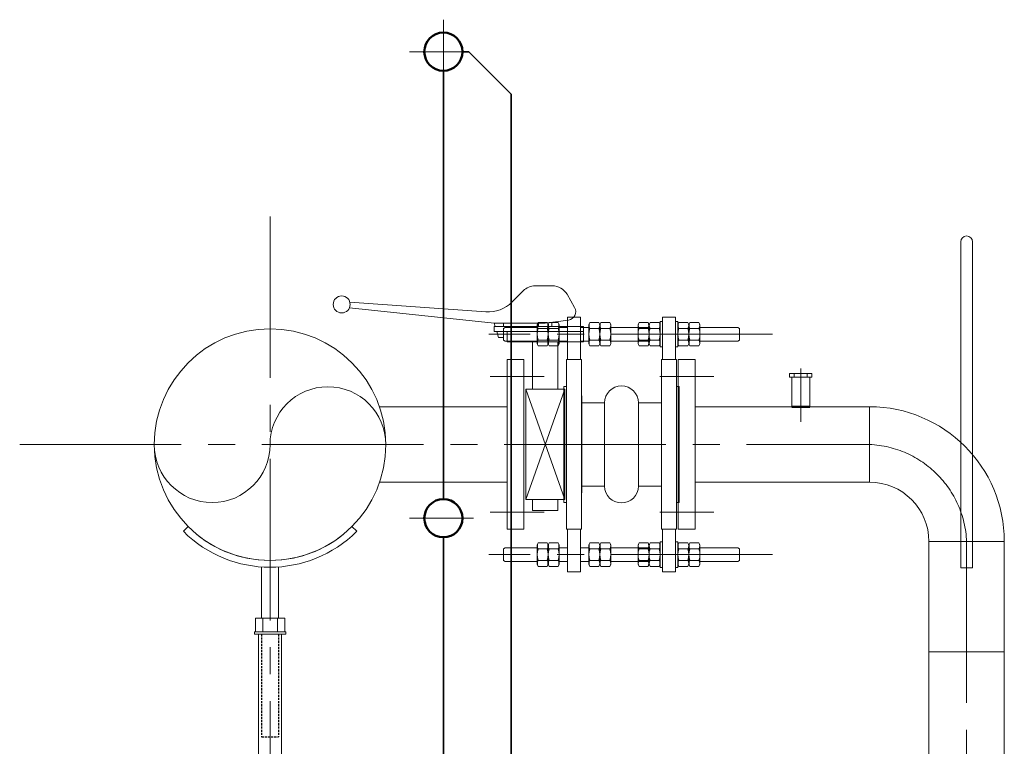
# Model space of a CAD drawing. Header units: millimetres. Extents: x 1013 to 324894, y 12445 to 193774.
# Tile 34 of 36: x 124719 to 125881, y 102492 to 103348. Entities that reach past the tile are written whole.
import ezdxf

# ---------------------------------------------------------------- set-up
doc = ezdxf.new("R2010")
doc.units = ezdxf.units.MM
doc.header["$LTSCALE"] = 10
for name, pattern in [('CENTER', [2, 1.25, -0.25, 0.25, -0.25]), ('CENTER2', [28.575, 19.05, -3.175, 3.175, -3.175]), ('CENTRO', [2, 1.25, -0.25, 0.25, -0.25]), ('HIDDEN', [0.375, 0.25, -0.125])]:
    doc.linetypes.add(name, pattern=pattern)
for name, color, linetype, lineweight in [('13', 3, 'Continuous', 13), ('18', 1, 'Continuous', 18), ('18hartlijn', 1, 'CENTER2', 18), ('35', 2, 'Continuous', 35), ('50', 42, 'Continuous', 50), ('51', 1, 'CENTER', 9), ('Bemating', 2, 'Continuous', 35), ('hartkort', 12, 'CENTER2', 5)]:
    doc.layers.add(name, color=color, linetype=linetype, lineweight=lineweight)
doc.layers.add('INSTALLATIE', color=6, linetype='Continuous')

# ---------------------------------------------------------------- blocks, each defined once
blk = doc.blocks.new('LF80')
for p, q in [((0, 100), (20, 100)), ((0, -100), (0, 100)), ((20, 100), (20, -100)), ((20, -44.45), (20, 44.45)), ((20, -100), (0, -100))]:
    blk.add_line(p, q)
blk = doc.blocks.new('KOMP80')
for p, q in [((0, -100), (0, 100)), ((0, 100), (18, 100)), ((18, 100), (18, -100)), ((112, 100), (130, 100)), ((112, -100), (112, 100)), ((130, 100), (130, -100)), ((18, 49), (45, 49)), ((45, 49), (45, -49)), ((85, 49), (112, 49)), ((85, 49), (85, -49)), ((18, -49), (45, -49)), ((85, -49), (112, -49)), ((18, -100), (0, -100)), ((130, -100), (112, -100))]:
    blk.add_line(p, q)
for centre, start, end in [((65, 49), 0, 180), ((65, -49), 180, 0)]:
    blk.add_arc(centre, 20, start, end)

msp = doc.modelspace()

# ---------------------------------------------------------------- linework, layer by layer
msp.add_line((125382.077, 102904.652), (125382.077, 102790.352))
at = {"layer": '13'}
for p, q in [((125218.995, 103348.221), (125218.995, 103272.783)), ((125179.03, 103310.502), (125241.495, 103310.502)), ((125179.03, 102760.502), (125254.468, 102760.502))]:
    msp.add_line(p, q, dxfattribs=at)
at = {"layer": '18'}
for p, q in [((125829.077, 102702.151), (125829.077, 103086.289)), ((125843.077, 102702.151), (125843.077, 103086.289)), ((125327.361, 103034.502), (125347.53, 103034.502)), ((125313.219, 103028.644), (125300.112, 103015.537)), ((125364.851, 103024.502), (125373.79, 103009.018)), ((125269.038, 103003.919), (125108.754, 103015.127)), ((125279.077, 102990.502), (125108.179, 103008.464)), ((125380.577, 102997.502), (125365.577, 102997.502)), ((125365.577, 102947.502), (125365.577, 102997.502)), ((125380.577, 102947.502), (125380.577, 102997.502)), ((125477.577, 102997.502), (125492.577, 102997.502)), ((125477.577, 102947.502), (125477.577, 102997.502)), ((125492.577, 102947.502), (125492.577, 102997.502)), ((125279.077, 102990.502), (125339.077, 102990.502)), ((125279.077, 102990.502), (125280.254, 102986.502)), ((125279.077, 102986.502), (125384.077, 102986.502)), ((125279.077, 102980.502), (125279.077, 102986.502)), ((125289.891, 102984.309), (125291.891, 102985.409)), ((125290.077, 102986.502), (125290.077, 102990.502)), ((125291.891, 102985.409), (125329.577, 102985.409)), ((125330.765, 102991.259), (125329.577, 102988.886)), ((125329.577, 102965.931), (125329.577, 102988.886)), ((125341.389, 102991.259), (125330.765, 102991.259)), ((125331.077, 102986.502), (125331.077, 102990.502)), ((125339.077, 102990.502), (125366.435, 102994.104)), ((125341.389, 102991.259), (125342.577, 102988.886)), ((125343.765, 102991.259), (125342.577, 102988.886)), ((125342.577, 102965.931), (125342.577, 102988.886)), ((125342.577, 102965.931), (125342.577, 102988.886)), ((125354.389, 102991.259), (125343.765, 102991.259)), ((125347.077, 102991.555), (125347.077, 102986.502)), ((125354.389, 102991.259), (125355.577, 102988.886)), ((125355.577, 102965.931), (125355.577, 102988.886)), ((125355.577, 102985.409), (125365.577, 102985.409)), ((125390.577, 102985.409), (125380.577, 102985.409)), ((125384.077, 102968.502), (125384.077, 102986.502)), ((125391.765, 102991.259), (125390.577, 102988.886)), ((125390.577, 102965.931), (125390.577, 102988.886)), ((125391.765, 102991.259), (125402.389, 102991.259)), ((125402.389, 102991.259), (125403.577, 102988.886)), ((125404.765, 102991.259), (125403.577, 102988.886)), ((125403.577, 102965.931), (125403.577, 102988.886)), ((125403.577, 102965.931), (125403.577, 102988.886)), ((125404.765, 102991.259), (125415.389, 102991.259)), ((125415.389, 102991.259), (125416.577, 102988.886)), ((125416.577, 102965.931), (125416.577, 102988.886)), ((125462.577, 102985.409), (125416.577, 102985.409)), ((125449.765, 102991.259), (125448.577, 102988.886)), ((125448.577, 102965.931), (125448.577, 102988.886)), ((125460.389, 102991.259), (125449.765, 102991.259)), ((125460.389, 102991.259), (125461.577, 102988.886)), ((125462.765, 102991.259), (125461.577, 102988.886)), ((125461.577, 102965.931), (125461.577, 102988.886)), ((125473.389, 102991.259), (125462.765, 102991.259)), ((125473.389, 102991.259), (125474.577, 102988.886)), ((125474.577, 102962.409), (125474.577, 102992.409)), ((125474.577, 102992.409), (125477.577, 102992.409)), ((125477.577, 102962.409), (125477.577, 102992.409)), ((125492.577, 102962.409), (125492.577, 102992.409)), ((125495.577, 102992.409), (125492.577, 102992.409)), ((125495.577, 102962.409), (125495.577, 102992.409)), ((125496.765, 102991.259), (125495.577, 102988.886)), ((125496.765, 102991.259), (125507.389, 102991.259)), ((125507.389, 102991.259), (125508.577, 102988.886)), ((125509.765, 102991.259), (125508.577, 102988.886)), ((125508.577, 102965.931), (125508.577, 102988.886)), ((125509.765, 102991.259), (125520.389, 102991.259)), ((125520.389, 102991.259), (125521.577, 102988.886)), ((125521.577, 102965.931), (125521.577, 102988.886)), ((125566.264, 102985.409), (125521.577, 102985.409)), ((125568.264, 102984.309), (125566.264, 102985.409)), ((125279.077, 102980.502), (125384.077, 102980.502)), ((125282.018, 102980.502), (125284.077, 102973.502)), ((125289.891, 102970.509), (125289.891, 102984.309)), ((125290.077, 102973.502), (125290.077, 102980.502)), ((125294.077, 102980.502), (125294.077, 102968.502)), ((125341.389, 102984.334), (125330.765, 102984.334)), ((125354.389, 102984.334), (125343.765, 102984.334)), ((125391.765, 102984.334), (125402.389, 102984.334)), ((125404.765, 102984.334), (125415.389, 102984.334)), ((125460.389, 102984.334), (125449.765, 102984.334)), ((125473.389, 102984.334), (125462.765, 102984.334)), ((125496.765, 102984.334), (125507.389, 102984.334)), ((125509.765, 102984.334), (125520.389, 102984.334)), ((125568.264, 102970.509), (125568.264, 102984.309)), ((125290.077, 102973.502), (125284.077, 102973.502)), ((125291.891, 102969.409), (125289.891, 102970.509)), ((125291.891, 102969.409), (125329.577, 102969.409)), ((125294.077, 102968.502), (125384.077, 102968.502)), ((125324.077, 102912.502), (125324.077, 102968.502)), ((125330.765, 102963.559), (125329.577, 102965.931)), ((125341.389, 102970.484), (125330.765, 102970.484)), ((125341.389, 102963.559), (125330.765, 102963.559)), ((125341.389, 102963.559), (125342.577, 102965.931)), ((125343.765, 102963.559), (125342.577, 102965.931)), ((125354.389, 102970.484), (125343.765, 102970.484)), ((125354.389, 102963.559), (125343.765, 102963.559)), ((125354.077, 102968.502), (125354.077, 102912.502)), ((125354.389, 102963.559), (125355.577, 102965.931)), ((125355.577, 102969.409), (125365.577, 102969.409)), ((125390.577, 102969.409), (125380.577, 102969.409)), ((125391.765, 102963.559), (125390.577, 102965.931)), ((125391.765, 102970.484), (125402.389, 102970.484)), ((125391.765, 102963.559), (125402.389, 102963.559)), ((125402.389, 102963.559), (125403.577, 102965.931)), ((125404.765, 102963.559), (125403.577, 102965.931)), ((125404.765, 102970.484), (125415.389, 102970.484)), ((125404.765, 102963.559), (125415.389, 102963.559)), ((125415.389, 102963.559), (125416.577, 102965.931)), ((125462.577, 102969.409), (125416.577, 102969.409)), ((125449.765, 102963.559), (125448.577, 102965.931)), ((125460.389, 102970.484), (125449.765, 102970.484)), ((125460.389, 102963.559), (125449.765, 102963.559)), ((125460.389, 102963.559), (125461.577, 102965.931)), ((125462.765, 102963.559), (125461.577, 102965.931)), ((125473.389, 102970.484), (125462.765, 102970.484)), ((125473.389, 102963.559), (125462.765, 102963.559)), ((125473.389, 102963.559), (125474.577, 102965.931)), ((125474.577, 102962.409), (125477.577, 102962.409)), ((125495.577, 102962.409), (125492.577, 102962.409)), ((125496.765, 102963.559), (125495.577, 102965.931)), ((125496.765, 102970.484), (125507.389, 102970.484)), ((125496.765, 102963.559), (125507.389, 102963.559)), ((125507.389, 102963.559), (125508.577, 102965.931)), ((125509.765, 102963.559), (125508.577, 102965.931)), ((125509.765, 102970.484), (125520.389, 102970.484)), ((125509.765, 102963.559), (125520.389, 102963.559)), ((125520.389, 102963.559), (125521.577, 102965.931)), ((125566.264, 102969.409), (125521.577, 102969.409)), ((125566.264, 102969.409), (125568.264, 102970.509)), ((125337.847, 102927.502), (125274.307, 102927.502)), ((125627.353, 102926.952), (125627.353, 102931.269)), ((125627.353, 102931.269), (125653.614, 102931.269)), ((125632.861, 102926.952), (125632.861, 102931.269)), ((125648.106, 102926.952), (125648.106, 102931.269)), ((125653.614, 102926.952), (125653.614, 102931.269)), ((125361.077, 102779.002), (125361.077, 102916.002)), ((125361.077, 102916.002), (125364.077, 102916.002)), ((125497.077, 102916.002), (125494.077, 102916.002)), ((125497.077, 102779.002), (125497.077, 102916.002)), ((125629.984, 102926.952), (125627.353, 102926.952)), ((125629.984, 102891.952), (125629.984, 102926.952)), ((125629.984, 102926.952), (125650.984, 102926.952)), ((125649.384, 102926.952), (125653.614, 102926.952)), ((125650.984, 102926.952), (125650.984, 102891.952)), ((125362.077, 102912.502), (125316.077, 102912.502)), ((125316.077, 102912.502), (125316.077, 102782.502)), ((125362.077, 102782.502), (125316.077, 102912.502)), ((125362.077, 102912.502), (125316.077, 102782.502)), ((125362.077, 102782.502), (125362.077, 102912.502)), ((125294.077, 102891.952), (125143.568, 102891.952)), ((125516.077, 102891.952), (125721.577, 102891.952)), ((125721.577, 102891.952), (125721.577, 102803.052)), ((125294.077, 102803.052), (125143.706, 102803.052)), ((125516.077, 102803.052), (125721.577, 102803.052)), ((125316.077, 102782.502), (125362.077, 102782.502)), ((125324.077, 102782.502), (125324.077, 102769.502)), ((125354.077, 102769.502), (125354.077, 102782.502)), ((125361.077, 102779.002), (125364.077, 102779.002)), ((125497.077, 102779.002), (125494.077, 102779.002)), ((125337.847, 102767.502), (125274.307, 102767.502)), ((125354.077, 102769.502), (125324.077, 102769.502)), ((124918.057, 102750.732), (124912.4, 102745.075)), ((125111.097, 102750.732), (125116.754, 102745.075)), ((125365.577, 102747.502), (125365.577, 102697.502)), ((125380.577, 102747.502), (125380.577, 102697.502)), ((125477.577, 102747.502), (125477.577, 102697.502)), ((125492.577, 102747.502), (125492.577, 102697.502)), ((125330.765, 102731.445), (125329.577, 102729.072)), ((125341.389, 102731.445), (125330.765, 102731.445)), ((125341.389, 102731.445), (125342.577, 102729.072)), ((125343.765, 102731.445), (125342.577, 102729.072)), ((125354.389, 102731.445), (125343.765, 102731.445)), ((125354.389, 102731.445), (125355.577, 102729.072)), ((125391.765, 102731.445), (125390.577, 102729.072)), ((125391.765, 102731.445), (125402.389, 102731.445)), ((125402.389, 102731.445), (125403.577, 102729.072)), ((125404.765, 102731.445), (125403.577, 102729.072)), ((125404.765, 102731.445), (125415.389, 102731.445)), ((125415.389, 102731.445), (125416.577, 102729.072)), ((125449.765, 102731.445), (125448.577, 102729.072)), ((125460.389, 102731.445), (125449.765, 102731.445)), ((125460.389, 102731.445), (125461.577, 102729.072)), ((125462.765, 102731.445), (125461.577, 102729.072)), ((125473.389, 102731.445), (125462.765, 102731.445)), ((125473.389, 102731.445), (125474.577, 102729.072)), ((125474.577, 102732.595), (125474.577, 102702.595)), ((125474.577, 102732.595), (125477.577, 102732.595)), ((125477.577, 102732.595), (125477.577, 102702.595)), ((125492.577, 102732.595), (125492.577, 102702.595)), ((125495.577, 102732.595), (125492.577, 102732.595)), ((125495.577, 102732.595), (125495.577, 102702.595)), ((125496.765, 102731.445), (125495.577, 102729.072)), ((125496.765, 102731.445), (125507.389, 102731.445)), ((125507.389, 102731.445), (125508.577, 102729.072)), ((125509.765, 102731.445), (125508.577, 102729.072)), ((125509.765, 102731.445), (125520.389, 102731.445)), ((125520.389, 102731.445), (125521.577, 102729.072)), ((125880.527, 102733.002), (125791.627, 102733.002)), ((125791.627, 102733.002), (125791.627, 101399.931)), ((125791.627, 102733.002), (125880.527, 102733.002)), ((125880.527, 101399.931), (125880.527, 102733.002)), ((125291.891, 102725.595), (125289.891, 102724.495)), ((125289.891, 102724.495), (125289.891, 102710.695)), ((125291.891, 102725.595), (125329.577, 102725.595)), ((125329.577, 102729.072), (125329.577, 102706.117)), ((125341.389, 102724.52), (125330.765, 102724.52)), ((125342.577, 102729.072), (125342.577, 102706.117)), ((125342.577, 102729.072), (125342.577, 102706.117)), ((125354.389, 102724.52), (125343.765, 102724.52)), ((125355.577, 102729.072), (125355.577, 102706.117)), ((125355.577, 102725.595), (125365.577, 102725.595)), ((125390.577, 102725.595), (125380.577, 102725.595)), ((125390.577, 102729.072), (125390.577, 102706.117)), ((125391.765, 102724.52), (125402.389, 102724.52)), ((125403.577, 102729.072), (125403.577, 102706.117)), ((125403.577, 102729.072), (125403.577, 102706.117)), ((125404.765, 102724.52), (125415.389, 102724.52)), ((125416.577, 102729.072), (125416.577, 102706.117)), ((125462.577, 102725.595), (125416.577, 102725.595)), ((125448.577, 102729.072), (125448.577, 102706.117)), ((125460.389, 102724.52), (125449.765, 102724.52)), ((125461.577, 102729.072), (125461.577, 102706.117)), ((125473.389, 102724.52), (125462.765, 102724.52)), ((125496.765, 102724.52), (125507.389, 102724.52)), ((125508.577, 102729.072), (125508.577, 102706.117)), ((125509.765, 102724.52), (125520.389, 102724.52)), ((125521.577, 102729.072), (125521.577, 102706.117)), ((125566.264, 102725.595), (125521.577, 102725.595)), ((125566.264, 102725.595), (125568.264, 102724.495)), ((125568.264, 102724.495), (125568.264, 102710.695)), ((125289.891, 102710.695), (125291.891, 102709.595)), ((125291.891, 102709.595), (125329.577, 102709.595)), ((125341.389, 102710.67), (125330.765, 102710.67)), ((125354.389, 102710.67), (125343.765, 102710.67)), ((125355.577, 102709.595), (125365.577, 102709.595)), ((125390.577, 102709.595), (125380.577, 102709.595)), ((125391.765, 102710.67), (125402.389, 102710.67)), ((125404.765, 102710.67), (125415.389, 102710.67)), ((125462.577, 102709.595), (125416.577, 102709.595)), ((125460.389, 102710.67), (125449.765, 102710.67)), ((125473.389, 102710.67), (125462.765, 102710.67)), ((125496.765, 102710.67), (125507.389, 102710.67)), ((125509.765, 102710.67), (125520.389, 102710.67)), ((125566.264, 102709.595), (125521.577, 102709.595)), ((125568.264, 102710.695), (125566.264, 102709.595)), ((125004.577, 102703.098), (125004.577, 102642.752)), ((125024.577, 102642.752), (125024.577, 102703.098)), ((125330.765, 102703.745), (125329.577, 102706.117)), ((125341.389, 102703.745), (125330.765, 102703.745)), ((125341.389, 102703.745), (125342.577, 102706.117)), ((125343.765, 102703.745), (125342.577, 102706.117)), ((125354.389, 102703.745), (125343.765, 102703.745)), ((125354.389, 102703.745), (125355.577, 102706.117)), ((125380.577, 102697.502), (125365.577, 102697.502)), ((125391.765, 102703.745), (125390.577, 102706.117)), ((125391.765, 102703.745), (125402.389, 102703.745)), ((125402.389, 102703.745), (125403.577, 102706.117)), ((125404.765, 102703.745), (125403.577, 102706.117)), ((125404.765, 102703.745), (125415.389, 102703.745)), ((125415.389, 102703.745), (125416.577, 102706.117)), ((125449.765, 102703.745), (125448.577, 102706.117)), ((125460.389, 102703.745), (125449.765, 102703.745)), ((125460.389, 102703.745), (125461.577, 102706.117)), ((125462.765, 102703.745), (125461.577, 102706.117)), ((125473.389, 102703.745), (125462.765, 102703.745)), ((125473.389, 102703.745), (125474.577, 102706.117)), ((125474.577, 102702.595), (125477.577, 102702.595)), ((125477.577, 102697.502), (125492.577, 102697.502)), ((125495.577, 102702.595), (125492.577, 102702.595)), ((125496.765, 102703.745), (125495.577, 102706.117)), ((125496.765, 102703.745), (125507.389, 102703.745)), ((125507.389, 102703.745), (125508.577, 102706.117)), ((125509.765, 102703.745), (125508.577, 102706.117)), ((125509.765, 102703.745), (125520.389, 102703.745)), ((125520.389, 102703.745), (125521.577, 102706.117)), ((125829.077, 102702.151), (125843.077, 102702.151)), ((125031.898, 102642.752), (124997.257, 102642.752)), ((124997.257, 102642.752), (124997.257, 102626.752)), ((125005.917, 102642.752), (125005.917, 102626.752)), ((125023.237, 102642.752), (125023.237, 102626.752)), ((125031.898, 102642.752), (125031.898, 102626.752)), ((125033.077, 102626.752), (124996.077, 102626.752)), ((124996.077, 102626.752), (124996.077, 102623.752)), ((125033.077, 102623.752), (125033.077, 102626.752)), ((124996.077, 102623.752), (125033.077, 102623.752)), ((125001.127, 102623.752), (125001.127, 102218.502)), ((125028.027, 102218.502), (125028.027, 102623.752)), ((125880.527, 102603.039), (125791.627, 102603.039))]:
    msp.add_line(p, q, dxfattribs=at)
for centre, radius in [((125099.077, 103012.605), 10), ((125014.577, 102847.252), 136.5)]:
    msp.add_circle(centre, radius, dxfattribs=at)
for centre, radius, start, end in [((125836.077, 103086.289), 7, 0, 180), ((125327.361, 103014.502), 20, 90, 135), ((125347.53, 103014.502), 20, 30, 90), ((125271.828, 103043.821), 40, 266, 315), ((125365.13, 103004.018), 10, 277.5, 30), ((125336.707, 102987.796), 6.877, 149.767896, 210.232104), ((125335.448, 102987.796), 6.877, 329.767896, 30.232104), ((125349.707, 102987.796), 6.877, 149.767896, 210.232104), ((125348.448, 102987.796), 6.877, 329.767896, 30.232104), ((125397.707, 102987.796), 6.877, 149.767896, 210.232104), ((125396.448, 102987.796), 6.877, 329.767896, 30.232104), ((125410.707, 102987.796), 6.877, 149.767896, 210.232104), ((125409.448, 102987.796), 6.877, 329.767896, 30.232104), ((125455.707, 102987.796), 6.877, 149.767896, 210.232104), ((125454.448, 102987.796), 6.877, 329.767896, 30.232104), ((125468.707, 102987.796), 6.877, 149.767896, 210.232104), ((125467.448, 102987.796), 6.877, 329.767896, 30.232104), ((125502.707, 102987.796), 6.877, 149.767896, 210.232104), ((125501.448, 102987.796), 6.877, 329.767896, 30.232104), ((125515.707, 102987.796), 6.877, 149.767896, 210.232104), ((125514.448, 102987.796), 6.877, 329.767896, 30.232104), ((125350.352, 102977.409), 20.775, 160.528779, 199.471221), ((125321.802, 102977.409), 20.775, 340.528779, 19.471221), ((125363.352, 102977.409), 20.775, 160.528779, 199.471221), ((125334.802, 102977.409), 20.775, 340.528779, 19.471221), ((125411.352, 102977.409), 20.775, 160.528779, 199.471221), ((125382.802, 102977.409), 20.775, 340.528779, 19.471221), ((125424.352, 102977.409), 20.775, 160.528779, 199.471221), ((125395.802, 102977.409), 20.775, 340.528779, 19.471221), ((125469.352, 102977.409), 20.775, 160.528779, 199.471221), ((125440.802, 102977.409), 20.775, 340.528779, 19.471221), ((125482.352, 102977.409), 20.775, 160.528779, 199.471221), ((125453.802, 102977.409), 20.775, 340.528779, 19.471221), ((125516.352, 102977.409), 20.775, 160.528779, 199.471221), ((125487.802, 102977.409), 20.775, 340.528779, 19.471221), ((125529.352, 102977.409), 20.775, 160.528779, 199.471221), ((125500.802, 102977.409), 20.775, 340.528779, 19.471221), ((125336.707, 102967.021), 6.877, 149.767896, 210.232104), ((125335.448, 102967.021), 6.877, 329.767896, 30.232104), ((125349.707, 102967.021), 6.877, 149.767896, 210.232104), ((125348.448, 102967.021), 6.877, 329.767896, 30.232104), ((125397.707, 102967.021), 6.877, 149.767896, 210.232104), ((125396.448, 102967.021), 6.877, 329.767896, 30.232104), ((125410.707, 102967.021), 6.877, 149.767896, 210.232104), ((125409.448, 102967.021), 6.877, 329.767896, 30.232104), ((125455.707, 102967.021), 6.877, 149.767896, 210.232104), ((125454.448, 102967.021), 6.877, 329.767896, 30.232104), ((125468.707, 102967.021), 6.877, 149.767896, 210.232104), ((125467.448, 102967.021), 6.877, 329.767896, 30.232104), ((125502.707, 102967.021), 6.877, 149.767896, 210.232104), ((125501.448, 102967.021), 6.877, 329.767896, 30.232104), ((125515.707, 102967.021), 6.877, 149.767896, 210.232104), ((125514.448, 102967.021), 6.877, 329.767896, 30.232104), ((125082.827, 102847.252), 68.25, 0, 180), ((125721.577, 102733.002), 158.95, 0, 90), ((124946.327, 102847.252), 68.25, 180, 0), ((125721.577, 102733.002), 70.05, 0, 90), ((125014.577, 102847.252), 144.5, 225, 315), ((125014.577, 102847.252), 136.5, 225, 315), ((125336.707, 102727.982), 6.877, 149.767896, 210.232104), ((125335.448, 102727.982), 6.877, 329.767896, 30.232104), ((125349.707, 102727.982), 6.877, 149.767896, 210.232104), ((125348.448, 102727.982), 6.877, 329.767896, 30.232104), ((125397.707, 102727.982), 6.877, 149.767896, 210.232104), ((125396.448, 102727.982), 6.877, 329.767896, 30.232104), ((125410.707, 102727.982), 6.877, 149.767896, 210.232104), ((125409.448, 102727.982), 6.877, 329.767896, 30.232104), ((125455.707, 102727.982), 6.877, 149.767896, 210.232104), ((125454.448, 102727.982), 6.877, 329.767896, 30.232104), ((125468.707, 102727.982), 6.877, 149.767896, 210.232104), ((125467.448, 102727.982), 6.877, 329.767896, 30.232104), ((125502.707, 102727.982), 6.877, 149.767896, 210.232104), ((125501.448, 102727.982), 6.877, 329.767896, 30.232104), ((125515.707, 102727.982), 6.877, 149.767896, 210.232104), ((125514.448, 102727.982), 6.877, 329.767896, 30.232104), ((125350.352, 102717.595), 20.775, 160.528779, 199.471221), ((125321.802, 102717.595), 20.775, 340.528779, 19.471221), ((125363.352, 102717.595), 20.775, 160.528779, 199.471221), ((125334.802, 102717.595), 20.775, 340.528779, 19.471221), ((125411.352, 102717.595), 20.775, 160.528779, 199.471221), ((125382.802, 102717.595), 20.775, 340.528779, 19.471221), ((125424.352, 102717.595), 20.775, 160.528779, 199.471221), ((125395.802, 102717.595), 20.775, 340.528779, 19.471221), ((125469.352, 102717.595), 20.775, 160.528779, 199.471221), ((125440.802, 102717.595), 20.775, 340.528779, 19.471221), ((125482.352, 102717.595), 20.775, 160.528779, 199.471221), ((125453.802, 102717.595), 20.775, 340.528779, 19.471221), ((125516.352, 102717.595), 20.775, 160.528779, 199.471221), ((125487.802, 102717.595), 20.775, 340.528779, 19.471221), ((125529.352, 102717.595), 20.775, 160.528779, 199.471221), ((125500.802, 102717.595), 20.775, 340.528779, 19.471221), ((125336.707, 102707.207), 6.877, 149.767896, 210.232104), ((125335.448, 102707.207), 6.877, 329.767896, 30.232104), ((125349.707, 102707.207), 6.877, 149.767896, 210.232104), ((125348.448, 102707.207), 6.877, 329.767896, 30.232104), ((125397.707, 102707.207), 6.877, 149.767896, 210.232104), ((125396.448, 102707.207), 6.877, 329.767896, 30.232104), ((125410.707, 102707.207), 6.877, 149.767896, 210.232104), ((125409.448, 102707.207), 6.877, 329.767896, 30.232104), ((125455.707, 102707.207), 6.877, 149.767896, 210.232104), ((125454.448, 102707.207), 6.877, 329.767896, 30.232104), ((125468.707, 102707.207), 6.877, 149.767896, 210.232104), ((125467.448, 102707.207), 6.877, 329.767896, 30.232104), ((125502.707, 102707.207), 6.877, 149.767896, 210.232104), ((125501.448, 102707.207), 6.877, 329.767896, 30.232104), ((125515.707, 102707.207), 6.877, 149.767896, 210.232104), ((125514.448, 102707.207), 6.877, 329.767896, 30.232104)]:
    msp.add_arc(centre, radius, start, end, dxfattribs=at)
at = {"layer": '18hartlijn'}
for p, q in [((125014.577, 103116.348), (125014.577, 102194.765)), ((125607.264, 102977.409), (125272.723, 102977.409)), ((124719.344, 102847.502), (125721.577, 102847.502)), ((125836.077, 101399.931), (125836.077, 102733.002)), ((125607.264, 102717.595), (125272.723, 102717.595))]:
    msp.add_line(p, q, dxfattribs=at)
at = {"layer": '35'}
for q in [(125241.495, 103310.502), (125298.995, 103260.502)]:
    msp.add_line((125248.995, 103310.502), q, dxfattribs=at)
at = {"layer": '50', "ltscale": 20}
msp.add_line((125650.984, 102891.952), (125629.984, 102891.952), dxfattribs=at)
at = {"layer": '50'}
for centre in [(125218.995, 103310.502), (125218.995, 102760.502)]:
    msp.add_circle(centre, 22.5, dxfattribs=at)
at = {"layer": '51', "ltscale": 20}
msp.add_arc((125716.287, 102727.711), 119.907, 2.528753, 87.471247, dxfattribs=at)
at = {"layer": 'Bemating'}
for p, q in [((125218.995, 102783.002), (125218.995, 103288.002)), ((125298.995, 102190.502), (125298.995, 103260.502)), ((125218.995, 102190.502), (125218.995, 102738.002))]:
    msp.add_line(p, q, dxfattribs=at)
at = {"layer": 'hartkort', "ltscale": 25}
msp.add_line((125640.484, 102874.169), (125640.484, 102936.956), dxfattribs=at)
at = {"layer": 'INSTALLATIE', "color": 1, "linetype": 'CENTRO', "lineweight": 5, "ltscale": 25}
for p, q in [((125474.307, 102927.502), (125537.847, 102927.502)), ((125474.307, 102767.502), (125537.847, 102767.502))]:
    msp.add_line(p, q, dxfattribs=at)
at = {"layer": 'INSTALLATIE', "color": 1, "linetype": 'HIDDEN'}
for p, q in [((125004.577, 102623.752), (125004.577, 102502.752)), ((125024.577, 102623.752), (125024.577, 102502.752)), ((125004.577, 102502.752), (125024.577, 102502.752))]:
    msp.add_line(p, q, dxfattribs=at)

# ---------------------------------------------------------------- block references
at = {"layer": '18', "rotation": 180}
msp.add_blockref('LF80', (125314.077, 102847.502), dxfattribs=at)
at = {"layer": '18', "xscale": -1, "rotation": 180}
for name, p in [('KOMP80', (125364.077, 102847.502)), ('LF80', (125496.077, 102847.502))]:
    msp.add_blockref(name, p, dxfattribs=at)

doc.saveas('drawing.dxf')
